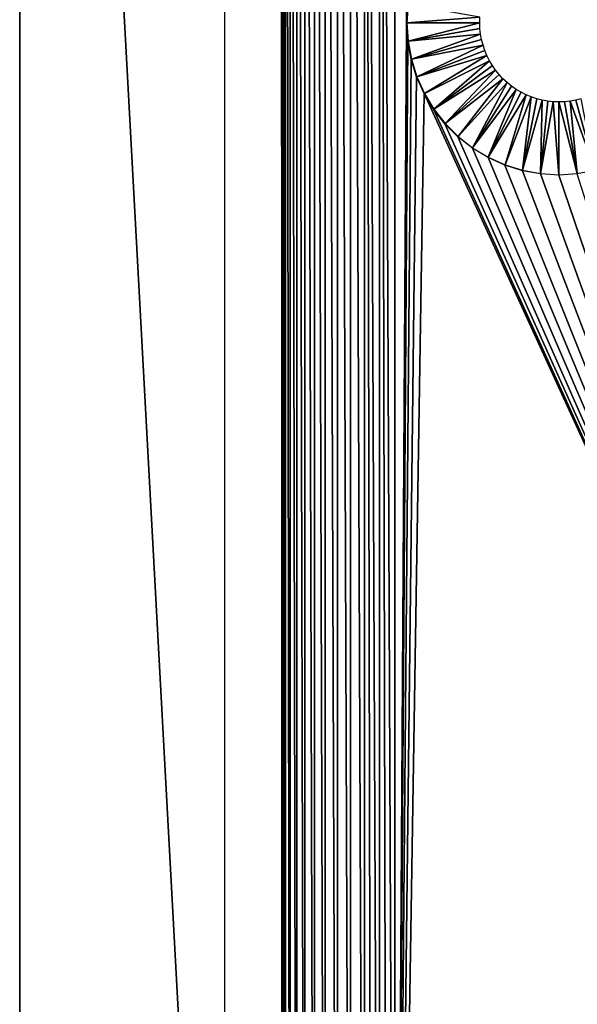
# Model space of a CAD drawing. Header units: millimetres. Extents: x -188 to 188, y -72 to 72.
# Tile 3 of 102: x -187.5 to -177.99, y 22.78 to 39.59. Entities that reach past the tile are written whole.
import ezdxf

# ---------------------------------------------------------------- set-up
doc = ezdxf.new("R2010")
doc.units = ezdxf.units.MM
doc.header["$LTSCALE"] = 65.185185
for name, color, linetype in [('1', 7, 'CONTINUOUS'), ('189', 7, 'CONTINUOUS'), ('2', 7, 'CONTINUOUS'), ('220', 7, 'CONTINUOUS'), ('221', 7, 'CONTINUOUS'), ('6', 7, 'CONTINUOUS')]:
    doc.layers.add(name, color=color, linetype=linetype)

msp = doc.modelspace()

# ---------------------------------------------------------------- linework, layer by layer
at = {"layer": '1', "color": 7, "linetype": 'Continuous'}
for points in [[(187.5, -72.5), (-187.5, -72.5), (187.5, 72.5), (187.5, -72.5)], [(187.5, 72.5), (-187.5, -72.5), (-187.5, 72.5), (187.5, 72.5)]]:
    msp.add_3dface(points, dxfattribs=at)
at = {"layer": '189', "linetype": 'Continuous'}
for points in [[(-181.615, 68.064, 7.75), (-181.362, 6.886, 7.75), (-181.362, 68.114, 7.75), (-181.615, 68.064, 7.75)], [(-181.099, 6.869, 7.75), (-181.099, 68.131, 7.75), (-181.362, 68.114, 7.75), (-181.099, 6.869, 7.75)], [(-181.231, 6.873, 7.75), (-181.099, 6.869, 7.75), (-181.362, 68.114, 7.75), (-181.231, 6.873, 7.75)], [(-181.362, 6.886, 7.75), (-181.231, 6.873, 7.75), (-181.362, 68.114, 7.75), (-181.362, 6.886, 7.75)], [(-173.5, 35.348, 7.75), (-173.5, 43.733, 7.75), (-181.099, 68.131, 7.75), (-173.5, 35.348, 7.75)], [(-180.9, 39.541, 7.75), (-180.881, 39.854, 7.75), (-181.099, 68.131, 7.75), (-180.9, 39.541, 7.75)], [(-180.9, 39.541, 7.75), (-181.099, 68.131, 7.75), (-181.099, 6.869, 7.75), (-180.9, 39.541, 7.75)], [(-175.776, 40.163, 7.75), (-173.5, 31.233, 7.75), (-181.099, 68.131, 7.75), (-175.776, 40.163, 7.75)], [(-173.5, 31.233, 7.75), (-173.5, 35.348, 7.75), (-181.099, 68.131, 7.75), (-173.5, 31.233, 7.75)], [(-182.08, 67.873, 7.75), (-181.856, 7.017, 7.75), (-181.856, 67.983, 7.75), (-182.08, 67.873, 7.75)], [(-181.856, 67.983, 7.75), (-181.615, 6.936, 7.75), (-181.615, 68.064, 7.75), (-181.856, 67.983, 7.75)], [(-181.856, 7.017, 7.75), (-181.615, 6.936, 7.75), (-181.856, 67.983, 7.75), (-181.856, 7.017, 7.75)], [(-181.49, 6.907, 7.75), (-181.362, 6.886, 7.75), (-181.615, 68.064, 7.75), (-181.49, 6.907, 7.75)], [(-181.615, 6.936, 7.75), (-181.49, 6.907, 7.75), (-181.615, 68.064, 7.75), (-181.615, 6.936, 7.75)], [(-182.287, 67.736, 7.75), (-182.08, 7.127, 7.75), (-182.08, 67.873, 7.75), (-182.287, 67.736, 7.75)], [(-182.08, 7.127, 7.75), (-181.856, 7.017, 7.75), (-182.08, 67.873, 7.75), (-182.08, 7.127, 7.75)], [(-182.473, 67.573, 7.75), (-182.287, 7.264, 7.75), (-182.287, 67.736, 7.75), (-182.473, 67.573, 7.75)], [(-182.287, 7.264, 7.75), (-182.08, 7.127, 7.75), (-182.287, 67.736, 7.75), (-182.287, 7.264, 7.75)], [(-182.636, 67.387, 7.75), (-182.473, 7.427, 7.75), (-182.473, 67.573, 7.75), (-182.636, 67.387, 7.75)], [(-182.473, 7.427, 7.75), (-182.287, 7.264, 7.75), (-182.473, 67.573, 7.75), (-182.473, 7.427, 7.75)], [(-182.773, 67.18, 7.75), (-182.636, 7.613, 7.75), (-182.636, 67.387, 7.75), (-182.773, 67.18, 7.75)], [(-182.636, 7.613, 7.75), (-182.473, 7.427, 7.75), (-182.636, 67.387, 7.75), (-182.636, 7.613, 7.75)], [(-182.883, 66.956, 7.75), (-182.773, 7.82, 7.75), (-182.773, 67.18, 7.75), (-182.883, 66.956, 7.75)], [(-182.773, 7.82, 7.75), (-182.636, 7.613, 7.75), (-182.773, 67.18, 7.75), (-182.773, 7.82, 7.75)], [(-182.964, 66.715, 7.75), (-182.883, 8.044, 7.75), (-182.883, 66.956, 7.75), (-182.964, 66.715, 7.75)], [(-182.883, 8.044, 7.75), (-182.773, 7.82, 7.75), (-182.883, 66.956, 7.75), (-182.883, 8.044, 7.75)], [(-183.014, 66.462, 7.75), (-182.964, 8.285, 7.75), (-182.964, 66.715, 7.75), (-183.014, 66.462, 7.75)], [(-182.964, 8.285, 7.75), (-182.883, 8.044, 7.75), (-182.964, 66.715, 7.75), (-182.964, 8.285, 7.75)], [(-183.031, 66.199, 7.75), (-183.014, 8.538, 7.75), (-183.014, 66.462, 7.75), (-183.031, 66.199, 7.75)], [(-182.993, 8.41, 7.75), (-182.964, 8.285, 7.75), (-183.014, 66.462, 7.75), (-182.993, 8.41, 7.75)], [(-183.014, 8.538, 7.75), (-182.993, 8.41, 7.75), (-183.014, 66.462, 7.75), (-183.014, 8.538, 7.75)], [(-183.027, 8.669, 7.75), (-183.014, 8.538, 7.75), (-183.031, 66.199, 7.75), (-183.027, 8.669, 7.75)], [(-183.031, 8.801, 7.75), (-183.027, 8.669, 7.75), (-183.031, 66.199, 7.75), (-183.031, 8.801, 7.75)], [(-180.881, 39.227, 7.75), (-180.9, 39.541, 7.75), (-181.099, 6.869, 7.75), (-180.881, 39.227, 7.75)], [(-180.824, 38.919, 7.75), (-180.881, 39.227, 7.75), (-181.099, 6.869, 7.75), (-180.824, 38.919, 7.75)], [(-180.731, 38.619, 7.75), (-180.824, 38.919, 7.75), (-181.099, 6.869, 7.75), (-180.731, 38.619, 7.75)], [(-180.602, 38.333, 7.75), (-180.731, 38.619, 7.75), (-181.099, 6.869, 7.75), (-180.602, 38.333, 7.75)], [(-173.489, 22.796, 7.75), (-180.602, 38.333, 7.75), (-181.099, 6.869, 7.75), (-173.489, 22.796, 7.75)], [(-180.44, 38.064, 7.75), (-180.602, 38.333, 7.75), (-173.489, 22.796, 7.75), (-180.44, 38.064, 7.75)], [(-180.246, 37.817, 7.75), (-180.44, 38.064, 7.75), (-173.489, 22.796, 7.75), (-180.246, 37.817, 7.75)], [(-180.024, 37.595, 7.75), (-180.246, 37.817, 7.75), (-173.489, 22.796, 7.75), (-180.024, 37.595, 7.75)], [(-179.777, 37.401, 7.75), (-180.024, 37.595, 7.75), (-173.489, 22.796, 7.75), (-179.777, 37.401, 7.75)], [(-179.508, 37.239, 7.75), (-179.777, 37.401, 7.75), (-173.489, 22.796, 7.75), (-179.508, 37.239, 7.75)], [(-179.222, 37.11, 7.75), (-179.508, 37.239, 7.75), (-173.489, 22.796, 7.75), (-179.222, 37.11, 7.75)], [(-178.922, 37.016, 7.75), (-179.222, 37.11, 7.75), (-173.489, 22.796, 7.75), (-178.922, 37.016, 7.75)], [(-178.614, 36.96, 7.75), (-178.922, 37.016, 7.75), (-173.489, 22.796, 7.75), (-178.614, 36.96, 7.75)], [(-178.3, 36.941, 7.75), (-178.614, 36.96, 7.75), (-173.489, 22.796, 7.75), (-178.3, 36.941, 7.75)], [(-177.987, 36.96, 7.75), (-178.3, 36.941, 7.75), (-173.497, 22.821, 7.75), (-177.987, 36.96, 7.75)], [(-173.497, 22.821, 7.75), (-178.3, 36.941, 7.75), (-173.489, 22.796, 7.75), (-173.497, 22.821, 7.75)], [(-173.476, 22.773, 7.75), (-173.489, 22.796, 7.75), (-181.099, 6.869, 7.75), (-173.476, 22.773, 7.75)]]:
    msp.add_3dface(points, dxfattribs=at)
at = {"layer": '2', "color": 7, "linetype": 'Continuous'}
for points in [[(-187.5, 72.5, 8), (-187.5, -72.5, 8), (-184, 8, 8), (-187.5, 72.5, 8)], [(-184, 67, 8), (-187.5, 72.5, 8), (-184, 8, 8), (-184, 67, 8)]]:
    msp.add_3dface(points, dxfattribs=at)
at = {"layer": '220', "linetype": 'Continuous'}
for points in [[(-178.204, 38.194, 6.3), (-178.3, 38.191, 6.3), (-177.987, 36.967, 7.543), (-178.204, 38.194, 6.3)], [(-177.987, 36.967, 7.543), (-178.3, 38.191, 6.3), (-178.3, 36.948, 7.543), (-177.987, 36.967, 7.543)], [(-178.108, 38.205, 6.3), (-178.204, 38.194, 6.3), (-177.987, 36.967, 7.543), (-178.108, 38.205, 6.3)], [(-178.013, 38.222, 6.3), (-178.108, 38.205, 6.3), (-177.68, 37.023, 7.543), (-178.013, 38.222, 6.3)], [(-177.68, 37.023, 7.543), (-178.108, 38.205, 6.3), (-177.987, 36.967, 7.543), (-177.68, 37.023, 7.543)], [(-177.92, 38.245, 6.3), (-178.013, 38.222, 6.3), (-177.68, 37.023, 7.543), (-177.92, 38.245, 6.3)]]:
    msp.add_3dface(points, dxfattribs=at)
at = {"layer": '221', "linetype": 'Continuous'}
for points in [[(-180.874, 39.853, 7.543), (-180.893, 39.541, 7.543), (-179.647, 39.637, 6.3), (-180.874, 39.853, 7.543)], [(-179.647, 39.637, 6.3), (-180.893, 39.541, 7.543), (-179.65, 39.541, 6.3), (-179.647, 39.637, 6.3)], [(-180.893, 39.541, 7.543), (-180.874, 39.228, 7.543), (-179.65, 39.541, 6.3), (-180.893, 39.541, 7.543)], [(-179.65, 39.541, 6.3), (-180.874, 39.228, 7.543), (-179.647, 39.444, 6.3), (-179.65, 39.541, 6.3)], [(-179.647, 39.444, 6.3), (-180.874, 39.228, 7.543), (-179.636, 39.349, 6.3), (-179.647, 39.444, 6.3)], [(-180.874, 39.228, 7.543), (-180.817, 38.92, 7.543), (-179.636, 39.349, 6.3), (-180.874, 39.228, 7.543)], [(-179.636, 39.349, 6.3), (-180.817, 38.92, 7.543), (-179.619, 39.254, 6.3), (-179.636, 39.349, 6.3)], [(-179.619, 39.254, 6.3), (-180.817, 38.92, 7.543), (-179.595, 39.16, 6.3), (-179.619, 39.254, 6.3)], [(-180.817, 38.92, 7.543), (-180.724, 38.621, 7.543), (-179.595, 39.16, 6.3), (-180.817, 38.92, 7.543)], [(-179.595, 39.16, 6.3), (-180.724, 38.621, 7.543), (-179.565, 39.069, 6.3), (-179.595, 39.16, 6.3)], [(-179.565, 39.069, 6.3), (-180.724, 38.621, 7.543), (-179.528, 38.98, 6.3), (-179.565, 39.069, 6.3)], [(-180.724, 38.621, 7.543), (-180.596, 38.336, 7.543), (-179.528, 38.98, 6.3), (-180.724, 38.621, 7.543)], [(-179.528, 38.98, 6.3), (-180.596, 38.336, 7.543), (-179.485, 38.894, 6.3), (-179.528, 38.98, 6.3)], [(-180.596, 38.336, 7.543), (-180.434, 38.068, 7.543), (-179.485, 38.894, 6.3), (-180.596, 38.336, 7.543)], [(-179.485, 38.894, 6.3), (-180.434, 38.068, 7.543), (-179.436, 38.811, 6.3), (-179.485, 38.894, 6.3)], [(-179.436, 38.811, 6.3), (-180.434, 38.068, 7.543), (-179.381, 38.732, 6.3), (-179.436, 38.811, 6.3)], [(-180.434, 38.068, 7.543), (-180.241, 37.821, 7.543), (-179.381, 38.732, 6.3), (-180.434, 38.068, 7.543)], [(-179.381, 38.732, 6.3), (-180.241, 37.821, 7.543), (-179.32, 38.657, 6.3), (-179.381, 38.732, 6.3)], [(-179.32, 38.657, 6.3), (-180.241, 37.821, 7.543), (-179.255, 38.586, 6.3), (-179.32, 38.657, 6.3)], [(-180.241, 37.821, 7.543), (-180.019, 37.6, 7.543), (-179.255, 38.586, 6.3), (-180.241, 37.821, 7.543)], [(-179.255, 38.586, 6.3), (-180.019, 37.6, 7.543), (-179.184, 38.521, 6.3), (-179.255, 38.586, 6.3)], [(-180.019, 37.6, 7.543), (-179.773, 37.407, 7.543), (-179.184, 38.521, 6.3), (-180.019, 37.6, 7.543)], [(-179.184, 38.521, 6.3), (-179.773, 37.407, 7.543), (-179.109, 38.46, 6.3), (-179.184, 38.521, 6.3)], [(-179.109, 38.46, 6.3), (-179.773, 37.407, 7.543), (-179.03, 38.405, 6.3), (-179.109, 38.46, 6.3)], [(-179.773, 37.407, 7.543), (-179.505, 37.245, 7.543), (-179.03, 38.405, 6.3), (-179.773, 37.407, 7.543)], [(-179.03, 38.405, 6.3), (-179.505, 37.245, 7.543), (-178.947, 38.356, 6.3), (-179.03, 38.405, 6.3)], [(-178.947, 38.356, 6.3), (-179.505, 37.245, 7.543), (-178.861, 38.313, 6.3), (-178.947, 38.356, 6.3)], [(-179.505, 37.245, 7.543), (-179.219, 37.117, 7.543), (-178.861, 38.313, 6.3), (-179.505, 37.245, 7.543)], [(-178.861, 38.313, 6.3), (-179.219, 37.117, 7.543), (-178.772, 38.276, 6.3), (-178.861, 38.313, 6.3)], [(-179.219, 37.117, 7.543), (-178.92, 37.023, 7.543), (-178.772, 38.276, 6.3), (-179.219, 37.117, 7.543)], [(-178.772, 38.276, 6.3), (-178.92, 37.023, 7.543), (-178.68, 38.245, 6.3), (-178.772, 38.276, 6.3)], [(-178.68, 38.245, 6.3), (-178.92, 37.023, 7.543), (-178.587, 38.222, 6.3), (-178.68, 38.245, 6.3)], [(-178.92, 37.023, 7.543), (-178.613, 36.967, 7.543), (-178.587, 38.222, 6.3), (-178.92, 37.023, 7.543)], [(-178.587, 38.222, 6.3), (-178.613, 36.967, 7.543), (-178.492, 38.205, 6.3), (-178.587, 38.222, 6.3)], [(-178.492, 38.205, 6.3), (-178.613, 36.967, 7.543), (-178.396, 38.194, 6.3), (-178.492, 38.205, 6.3)], [(-178.613, 36.967, 7.543), (-178.3, 36.948, 7.543), (-178.396, 38.194, 6.3), (-178.613, 36.967, 7.543)], [(-178.3, 36.948, 7.543), (-178.3, 38.191, 6.3), (-178.396, 38.194, 6.3), (-178.3, 36.948, 7.543)]]:
    msp.add_3dface(points, dxfattribs=at)
at = {"layer": '6', "color": 7, "linetype": 'Continuous'}
for points in [[(-187.5, 72.5), (-187.5, -72.5), (-187.5, 72.5, 8), (-187.5, 72.5)], [(-187.5, -72.5), (-187.5, -72.5, 8), (-187.5, 72.5, 8), (-187.5, -72.5)]]:
    msp.add_3dface(points, dxfattribs=at)

doc.saveas('drawing.dxf')
